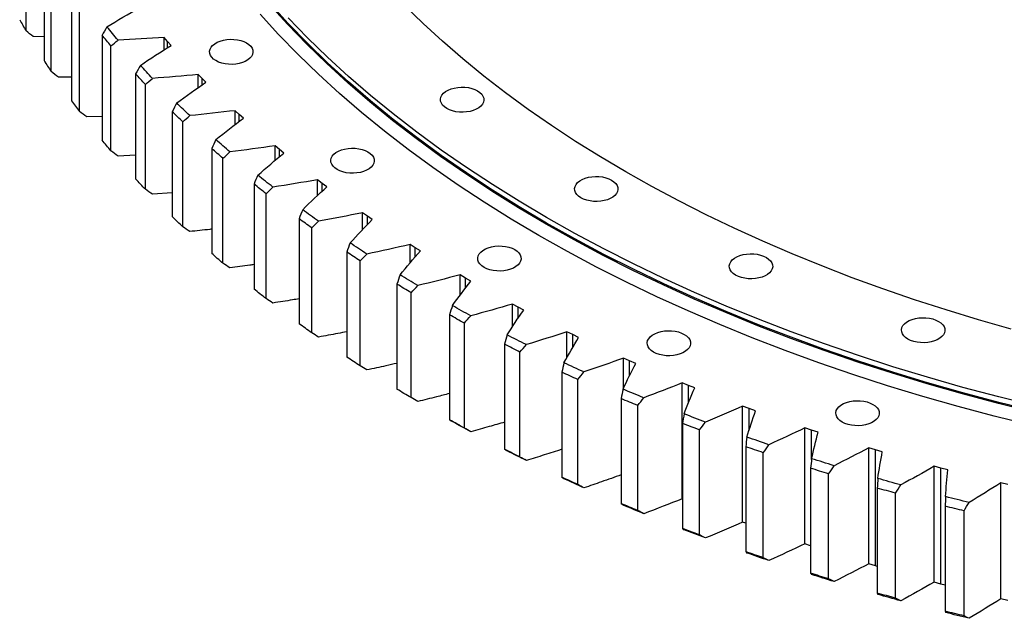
# Model space of a CAD drawing. Header units: millimetres. Extents: x 1009 to 11354, y 2065 to 9958.
# Tile 11 of 18: x 7704 to 8293, y 5462 to 5820. Entities that reach past the tile are written whole.
import ezdxf

# ---------------------------------------------------------------- set-up
doc = ezdxf.new("R2010")
doc.units = ezdxf.units.MM
doc.header["$LTSCALE"] = 50

msp = doc.modelspace()

# ---------------------------------------------------------------- linework, layer by layer
at = {"color": 7, "linetype": 'Continuous', "lineweight": 25}
for p, q in [((7707.81, 5813.63), (7707.81, 5876.5)), ((7718.59, 5858.72), (7718.59, 5795.85)), ((7722.88, 5789.24), (7722.88, 5852.11)), ((7735.03, 5834.63), (7735.03, 5771.76)), ((7739.84, 5765.26), (7739.84, 5828.14)), ((7718.59, 5810.07), (7712.1, 5810.23)), ((7753.33, 5810.99), (7753.33, 5748.11)), ((7792.55, 5807.3), (7790.49, 5809.65)), ((7790.49, 5802.28), (7790.49, 5809.65)), ((7794.64, 5804.95), (7792.55, 5807.3)), ((7758.64, 5741.75), (7758.64, 5804.63)), ((7735.03, 5785.96), (7727.18, 5785.95)), ((7773.45, 5787.84), (7773.45, 5724.97)), ((7813.17, 5785.17), (7810.93, 5787.47)), ((7810.93, 5779.71), (7810.93, 5787.47)), ((7815.44, 5782.88), (7813.17, 5785.17)), ((7779.25, 5718.75), (7779.25, 5781.62)), ((7795.35, 5765.24), (7795.35, 5702.37)), ((7835.49, 5763.61), (7833.08, 5765.85)), ((7833.08, 5757.62), (7833.08, 5765.85)), ((7753.33, 5762.33), (7744.13, 5762.09)), ((7801.62, 5696.31), (7801.62, 5759.18)), ((7837.94, 5761.38), (7835.49, 5763.61)), ((7818.99, 5743.23), (7818.99, 5680.36)), ((7859.46, 5742.64), (7856.88, 5744.82)), ((7856.88, 5736.06), (7856.88, 5744.82)), ((7862.08, 5740.48), (7859.46, 5742.64)), ((7773.45, 5739.24), (7762.92, 5738.69)), ((7825.72, 5674.46), (7825.72, 5737.34)), ((7885.04, 5722.32), (7882.29, 5724.42)), ((7882.29, 5715.04), (7882.29, 5724.42)), ((7844.31, 5721.85), (7844.31, 5658.98)), ((7887.83, 5720.22), (7885.04, 5722.32)), ((7795.35, 5716.73), (7783.51, 5715.8)), ((7851.49, 5653.27), (7851.49, 5716.14)), ((7871.26, 5701.15), (7871.26, 5638.28)), ((7912.18, 5702.68), (7909.26, 5704.71)), ((7909.26, 5694.57), (7909.26, 5704.71)), ((7915.12, 5700.66), (7912.18, 5702.68)), ((7878.89, 5632.76), (7878.89, 5695.64)), ((7940.81, 5683.76), (7937.74, 5685.71)), ((7937.74, 5674.67), (7937.74, 5685.71)), ((7943.9, 5681.82), (7940.81, 5683.76)), ((7899.8, 5681.17), (7899.8, 5618.3)), ((7907.84, 5612.98), (7907.84, 5675.86)), ((7970.88, 5665.6), (7967.66, 5667.47)), ((7967.66, 5655.32), (7967.66, 5667.47)), ((7974.13, 5663.74), (7970.88, 5665.6)), ((7929.86, 5661.95), (7929.86, 5599.08)), ((7938.31, 5593.98), (7938.31, 5656.85)), ((8002.33, 5648.24), (7998.97, 5650.03)), ((7998.97, 5636.44), (7998.97, 5650.03)), ((8005.72, 5646.47), (8002.33, 5648.24)), ((7961.38, 5643.53), (7961.38, 5580.66)), ((7970.22, 5575.78), (7970.22, 5638.65)), ((8035.11, 5631.71), (8031.61, 5633.41)), ((8031.61, 5617.96), (8031.61, 5633.41)), ((8038.63, 5630.03), (8035.11, 5631.71)), ((7994.31, 5625.94), (7994.31, 5563.07)), ((8003.52, 5558.42), (8003.52, 5621.3)), ((8069.13, 5616.05), (8065.51, 5617.65)), ((8065.51, 5599.71), (8065.51, 5617.65)), ((8072.78, 5614.46), (8069.13, 5616.05)), ((8028.57, 5609.23), (8028.57, 5546.35)), ((8038.13, 5541.95), (8038.13, 5604.82)), ((8104.34, 5601.28), (8100.59, 5602.79)), ((8100.59, 5533.38), (8100.59, 5602.79)), ((8108.1, 5599.79), (8104.34, 5601.28)), ((8064.09, 5593.41), (8064.09, 5530.54)), ((8073.99, 5526.39), (8073.99, 5589.26)), ((8140.65, 5587.44), (8136.8, 5588.85)), ((8136.8, 5519.45), (8136.8, 5588.85)), ((8144.53, 5586.05), (8140.65, 5587.44)), ((8100.81, 5578.53), (8100.81, 5515.66)), ((8178.01, 5574.55), (8174.05, 5575.87)), ((8174.05, 5506.46), (8174.05, 5575.87)), ((8111.01, 5511.77), (8111.01, 5574.65)), ((8182, 5573.26), (8178.01, 5574.55)), ((8138.64, 5564.62), (8138.64, 5501.75)), ((8149.14, 5498.13), (8149.14, 5561)), ((8216.33, 5562.65), (8212.27, 5563.86)), ((8212.27, 5494.45), (8212.27, 5563.86)), ((8220.41, 5561.46), (8216.33, 5562.65)), ((8216.33, 5493.24), (8216.33, 5562.65)), ((8255.54, 5551.75), (8251.39, 5552.85)), ((8251.39, 5483.45), (8251.39, 5552.85)), ((8177.52, 5551.71), (8177.52, 5488.83)), ((8188.29, 5485.49), (8188.29, 5548.36)), ((8259.71, 5550.67), (8255.54, 5551.75)), ((8255.54, 5482.34), (8255.54, 5551.75)), ((8295.56, 5541.88), (8291.32, 5542.87)), ((8291.32, 5473.46), (8291.32, 5542.87)), ((8217.37, 5539.81), (8217.37, 5476.93)), ((8228.38, 5473.87), (8228.38, 5536.75)), ((8100.81, 5533.3), (8100.59, 5533.38)), ((8258.09, 5528.95), (8258.09, 5466.08)), ((8269.34, 5463.31), (8269.34, 5526.18)), ((8138.64, 5518.77), (8136.8, 5519.45)), ((8177.52, 5505.31), (8174.05, 5506.46)), ((8216.33, 5493.24), (8212.27, 5494.45)), ((8217.37, 5492.94), (8216.33, 5493.24)), ((8255.54, 5482.34), (8251.39, 5483.45)), ((8258.09, 5481.68), (8255.54, 5482.34)), ((8295.56, 5472.47), (8291.32, 5473.46))]:
    msp.add_line(p, q, dxfattribs=at)
at = {"color": 82, "linetype": 'Continuous', "lineweight": 25}
for p, q in [((7792.55, 5803.6), (7792.55, 5807.3)), ((7813.17, 5781.28), (7813.17, 5785.17)), ((7835.49, 5759.49), (7835.49, 5763.61)), ((7859.46, 5738.25), (7859.46, 5742.64)), ((7885.04, 5717.62), (7885.04, 5722.32)), ((7912.18, 5697.6), (7912.18, 5702.68)), ((7940.81, 5678.23), (7940.81, 5683.76)), ((7970.88, 5659.52), (7970.88, 5665.6)), ((8002.33, 5641.46), (8002.33, 5648.24)), ((8035.11, 5624.05), (8035.11, 5631.71)), ((8069.13, 5607.21), (8069.13, 5616.05)), ((8104.34, 5590.8), (8104.34, 5601.28)), ((8140.65, 5574.38), (8140.65, 5587.44)), ((8178.01, 5556.85), (8178.01, 5574.55))]:
    msp.add_line(p, q, dxfattribs=at)
at = {"color": 7, "linetype": 'Continuous', "lineweight": 25, "flags": 128}
for points in [[(8311.59, 5585.12), (8289.9, 5590.5), (8268.47, 5596.21), (8247.31, 5602.23), (8226.42, 5608.58), (8205.83, 5615.23), (8185.55, 5622.2), (8165.59, 5629.47), (8145.96, 5637.04), (8126.69, 5644.9), (8107.78, 5653.05), (8089.25, 5661.49), (8071.1, 5670.2), (8053.36, 5679.18), (8036.03, 5688.43), (8019.12, 5697.94), (8002.65, 5707.7), (7986.63, 5717.7), (7971.07, 5727.95), (7955.98, 5738.42), (7941.37, 5749.12), (7927.25, 5760.04), (7913.63, 5771.16), (7900.52, 5782.49), (7887.92, 5794.01), (7875.86, 5805.72), (7864.32, 5817.61), (7853.34, 5829.67)], [(8311.78, 5585.8), (8290.11, 5591.17), (8268.69, 5596.88), (8247.53, 5602.9), (8226.66, 5609.24), (8206.08, 5615.89), (8185.81, 5622.85), (8165.86, 5630.12), (8146.25, 5637.68), (8126.98, 5645.54), (8108.08, 5653.69), (8089.56, 5662.12), (8071.42, 5670.83), (8053.69, 5679.81), (8036.37, 5689.05), (8019.47, 5698.55), (8003.02, 5708.3), (7987, 5718.3), (7971.45, 5728.54), (7956.37, 5739.01), (7941.77, 5749.7), (7927.65, 5760.61), (7914.04, 5771.73), (7900.94, 5783.06), (7888.35, 5794.57), (7876.29, 5806.27), (7864.76, 5818.15), (7853.78, 5830.21)], [(8309.29, 5577.51), (8287.46, 5582.93), (8265.89, 5588.67), (8244.58, 5594.74), (8223.56, 5601.12), (8202.83, 5607.82), (8182.41, 5614.84), (8162.32, 5622.15), (8142.56, 5629.77), (8123.16, 5637.69), (8104.13, 5645.9), (8085.47, 5654.39), (8067.2, 5663.16), (8049.34, 5672.2), (8031.9, 5681.51), (8014.88, 5691.08), (7998.3, 5700.9), (7982.17, 5710.98), (7966.51, 5721.29), (7951.32, 5731.83), (7936.61, 5742.6), (7922.39, 5753.59), (7908.68, 5764.79), (7895.48, 5776.19), (7882.81, 5787.79), (7870.66, 5799.58), (7859.05, 5811.55), (7847.99, 5823.68)], [(8297.53, 5635.05), (8277.95, 5640.63), (8258.63, 5646.5), (8239.58, 5652.65), (8220.81, 5659.1), (8202.35, 5665.82), (8184.19, 5672.83), (8166.36, 5680.1), (8148.87, 5687.64), (8131.72, 5695.45), (8114.94, 5703.51), (8098.52, 5711.82), (8082.49, 5720.37), (8066.85, 5729.17), (8051.62, 5738.19), (8036.79, 5747.45), (8022.4, 5756.93), (8008.44, 5766.62), (7994.92, 5776.52), (7981.86, 5786.61), (7969.26, 5796.91), (7957.13, 5807.39), (7945.48, 5818.05), (7934.31, 5828.88)], [(8311.78, 5589.07), (8290.11, 5594.44), (8268.69, 5600.14), (8247.53, 5606.16), (8226.66, 5612.5), (8206.08, 5619.16), (8185.81, 5626.12), (8165.86, 5633.39), (8146.25, 5640.95), (8126.98, 5648.81), (8108.08, 5656.96), (8089.56, 5665.39), (8071.42, 5674.09), (8053.69, 5683.07), (8036.37, 5692.32), (8019.47, 5701.82), (8003.02, 5711.57), (7987, 5721.57), (7971.45, 5731.81), (7956.37, 5742.28), (7941.77, 5752.97), (7927.65, 5763.88), (7914.04, 5775), (7900.94, 5786.32), (7888.35, 5797.84), (7876.29, 5809.54), (7864.76, 5821.42)], [(7762.92, 5808.1), (7762.08, 5809.09), (7761.24, 5810.08), (7760.41, 5811.07), (7759.57, 5812.07), (7758.74, 5813.07), (7757.92, 5814.06), (7757.1, 5815.06), (7756.28, 5816.06)], [(7758.64, 5804.63), (7757.97, 5805.42), (7757.3, 5806.21), (7756.63, 5807.01), (7755.97, 5807.8), (7755.31, 5808.6), (7754.65, 5809.39), (7753.99, 5810.19), (7753.33, 5810.99)], [(7839.87, 5806.41), (7841.26, 5805.46), (7842.36, 5804.4), (7843.14, 5803.24), (7843.58, 5802.03), (7843.67, 5800.79), (7843.41, 5799.56), (7842.79, 5798.37), (7841.85, 5797.26), (7840.6, 5796.25), (7839.08, 5795.38), (7837.34, 5794.65), (7835.41, 5794.11), (7833.35, 5793.76), (7831.22, 5793.6), (7829.07, 5793.65), (7826.97, 5793.91), (7824.97, 5794.36), (7823.13, 5794.99), (7821.49, 5795.8), (7820.1, 5796.74), (7819, 5797.81), (7818.22, 5798.96), (7817.78, 5800.17), (7817.69, 5801.41), (7817.96, 5802.64), (7818.57, 5803.83), (7819.51, 5804.94), (7820.76, 5805.95), (7822.28, 5806.83), (7824.03, 5807.55), (7825.96, 5808.09), (7828.01, 5808.45), (7830.14, 5808.6), (7832.29, 5808.55), (7834.39, 5808.29), (7836.39, 5807.84), (7838.24, 5807.21), (7839.87, 5806.41)], [(7783.51, 5785.21), (7782.59, 5786.17), (7781.68, 5787.14), (7780.77, 5788.12), (7779.86, 5789.09), (7778.95, 5790.06), (7778.05, 5791.04), (7777.15, 5792.01), (7776.26, 5792.99)], [(7779.25, 5781.62), (7778.52, 5782.4), (7777.79, 5783.18), (7777.06, 5783.95), (7776.33, 5784.73), (7775.61, 5785.51), (7774.89, 5786.28), (7774.17, 5787.06), (7773.45, 5787.84)], [(7978.11, 5777.74), (7979.49, 5776.79), (7980.59, 5775.73), (7981.37, 5774.57), (7981.81, 5773.36), (7981.9, 5772.12), (7981.64, 5770.89), (7981.02, 5769.7), (7980.08, 5768.59), (7978.83, 5767.58), (7977.31, 5766.71), (7975.57, 5765.99), (7973.64, 5765.44), (7971.58, 5765.09), (7969.45, 5764.93), (7967.3, 5764.99), (7965.2, 5765.24), (7963.2, 5765.69), (7961.36, 5766.33), (7959.72, 5767.13), (7958.33, 5768.07), (7957.23, 5769.14), (7956.45, 5770.29), (7956.01, 5771.5), (7955.92, 5772.74), (7956.19, 5773.97), (7956.8, 5775.16), (7957.75, 5776.27), (7958.99, 5777.28), (7960.51, 5778.16), (7962.26, 5778.88), (7964.19, 5779.42), (7966.24, 5779.78), (7968.38, 5779.93), (7970.52, 5779.88), (7972.62, 5779.63), (7974.62, 5779.17), (7976.47, 5778.54), (7978.11, 5777.74)], [(7805.86, 5762.87), (7804.86, 5763.82), (7803.88, 5764.76), (7802.89, 5765.71), (7801.91, 5766.66), (7800.93, 5767.6), (7799.95, 5768.55), (7798.98, 5769.51), (7798.01, 5770.46)], [(7801.62, 5759.18), (7800.83, 5759.94), (7800.04, 5760.69), (7799.26, 5761.45), (7798.47, 5762.21), (7797.69, 5762.96), (7796.91, 5763.72), (7796.13, 5764.48), (7795.35, 5765.24)], [(7758.64, 5741.75), (7757.97, 5742.55), (7757.3, 5743.34), (7756.63, 5744.13), (7755.97, 5744.93), (7755.31, 5745.72), (7754.65, 5746.52), (7753.99, 5747.32), (7753.33, 5748.11)], [(7829.92, 5741.14), (7828.85, 5742.06), (7827.79, 5742.97), (7826.73, 5743.9), (7825.68, 5744.82), (7824.62, 5745.74), (7823.57, 5746.66), (7822.53, 5747.59), (7821.48, 5748.51)], [(7825.72, 5737.34), (7824.87, 5738.07), (7824.03, 5738.81), (7823.18, 5739.54), (7822.34, 5740.28), (7821.5, 5741.02), (7820.66, 5741.75), (7819.82, 5742.49), (7818.99, 5743.23)], [(7912.46, 5741.21), (7913.85, 5740.26), (7914.95, 5739.2), (7915.73, 5738.04), (7916.17, 5736.83), (7916.26, 5735.59), (7915.99, 5734.36), (7915.38, 5733.17), (7914.44, 5732.06), (7913.19, 5731.05), (7911.67, 5730.17), (7909.92, 5729.45), (7907.99, 5728.91), (7905.94, 5728.55), (7903.81, 5728.4), (7901.66, 5728.45), (7899.56, 5728.71), (7897.56, 5729.16), (7895.71, 5729.79), (7894.08, 5730.59), (7892.69, 5731.54), (7891.59, 5732.6), (7890.81, 5733.76), (7890.37, 5734.97), (7890.28, 5736.21), (7890.55, 5737.44), (7891.16, 5738.63), (7892.1, 5739.74), (7893.35, 5740.75), (7894.87, 5741.63), (7896.61, 5742.35), (7898.54, 5742.89), (7900.6, 5743.24), (7902.73, 5743.4), (7904.88, 5743.35), (7906.98, 5743.09), (7908.98, 5742.64), (7910.82, 5742.01), (7912.46, 5741.21)], [(7779.25, 5718.75), (7778.52, 5719.53), (7777.79, 5720.3), (7777.06, 5721.08), (7776.33, 5721.85), (7775.61, 5722.63), (7774.89, 5723.41), (7774.17, 5724.19), (7773.45, 5724.97)], [(7855.64, 5720.05), (7854.51, 5720.94), (7853.38, 5721.83), (7852.25, 5722.72), (7851.12, 5723.62), (7850, 5724.51), (7848.88, 5725.41), (7847.76, 5726.3), (7846.64, 5727.2)], [(8058.37, 5724.27), (8059.75, 5723.32), (8060.85, 5722.26), (8061.63, 5721.1), (8062.07, 5719.89), (8062.16, 5718.65), (8061.9, 5717.42), (8061.28, 5716.23), (8060.34, 5715.12), (8059.09, 5714.11), (8057.57, 5713.23), (8055.83, 5712.51), (8053.9, 5711.97), (8051.84, 5711.62), (8049.71, 5711.46), (8047.56, 5711.51), (8045.46, 5711.77), (8043.46, 5712.22), (8041.62, 5712.85), (8039.98, 5713.65), (8038.59, 5714.6), (8037.49, 5715.67), (8036.71, 5716.82), (8036.27, 5718.03), (8036.18, 5719.27), (8036.45, 5720.5), (8037.06, 5721.69), (8038.01, 5722.8), (8039.25, 5723.81), (8040.77, 5724.69), (8042.52, 5725.41), (8044.45, 5725.95), (8046.51, 5726.31), (8048.64, 5726.46), (8050.78, 5726.41), (8052.88, 5726.15), (8054.88, 5725.7), (8056.73, 5725.07), (8058.37, 5724.27)], [(7851.49, 5716.14), (7850.59, 5716.85), (7849.69, 5717.57), (7848.78, 5718.28), (7847.88, 5718.99), (7846.99, 5719.71), (7846.09, 5720.42), (7845.2, 5721.14), (7844.31, 5721.85)], [(7882.98, 5699.65), (7881.78, 5700.51), (7880.58, 5701.37), (7879.38, 5702.23), (7878.19, 5703.09), (7876.99, 5703.96), (7875.81, 5704.82), (7874.62, 5705.69), (7873.44, 5706.56)], [(7801.62, 5696.31), (7800.83, 5697.06), (7800.04, 5697.82), (7799.26, 5698.57), (7798.47, 5699.33), (7797.69, 5700.09), (7796.91, 5700.85), (7796.13, 5701.61), (7795.35, 5702.37)], [(7878.89, 5695.64), (7877.93, 5696.32), (7876.97, 5697.01), (7876.01, 5697.7), (7875.06, 5698.39), (7874.11, 5699.08), (7873.16, 5699.77), (7872.21, 5700.46), (7871.26, 5701.15)], [(7911.88, 5679.98), (7910.61, 5680.8), (7909.34, 5681.63), (7908.08, 5682.46), (7906.82, 5683.29), (7905.56, 5684.13), (7904.31, 5684.96), (7903.05, 5685.8), (7901.81, 5686.63)], [(8000.38, 5682.63), (8001.77, 5681.68), (8002.87, 5680.62), (8003.65, 5679.46), (8004.09, 5678.25), (8004.18, 5677.01), (8003.91, 5675.78), (8003.3, 5674.6), (8002.36, 5673.48), (8001.11, 5672.47), (7999.59, 5671.6), (7997.84, 5670.88), (7995.92, 5670.33), (7993.86, 5669.98), (7991.73, 5669.82), (7989.58, 5669.88), (7987.48, 5670.13), (7985.48, 5670.58), (7983.64, 5671.22), (7982, 5672.02), (7980.61, 5672.96), (7979.51, 5674.03), (7978.73, 5675.18), (7978.29, 5676.39), (7978.2, 5677.63), (7978.47, 5678.86), (7979.08, 5680.05), (7980.02, 5681.16), (7981.27, 5682.17), (7982.79, 5683.05), (7984.54, 5683.77), (7986.46, 5684.31), (7988.52, 5684.67), (7990.65, 5684.82), (7992.8, 5684.77), (7994.9, 5684.52), (7996.9, 5684.07), (7998.74, 5683.43), (8000.38, 5682.63)], [(7825.72, 5674.46), (7824.87, 5675.2), (7824.03, 5675.93), (7823.18, 5676.67), (7822.34, 5677.4), (7821.5, 5678.14), (7820.66, 5678.88), (7819.82, 5679.62), (7818.99, 5680.36)], [(7907.84, 5675.86), (7906.83, 5676.52), (7905.82, 5677.18), (7904.81, 5677.84), (7903.81, 5678.51), (7902.8, 5679.17), (7901.8, 5679.84), (7900.8, 5680.51), (7899.8, 5681.17)], [(8150.99, 5677.93), (8152.38, 5676.99), (8153.48, 5675.92), (8154.26, 5674.77), (8154.7, 5673.56), (8154.79, 5672.32), (8154.52, 5671.09), (8153.91, 5669.9), (8152.97, 5668.79), (8151.72, 5667.78), (8150.2, 5666.9), (8148.45, 5666.18), (8146.52, 5665.64), (8144.47, 5665.28), (8142.34, 5665.13), (8140.19, 5665.18), (8138.09, 5665.44), (8136.09, 5665.89), (8134.24, 5666.52), (8132.61, 5667.32), (8131.22, 5668.27), (8130.12, 5669.33), (8129.34, 5670.49), (8128.9, 5671.7), (8128.81, 5672.94), (8129.07, 5674.17), (8129.69, 5675.36), (8130.63, 5676.47), (8131.88, 5677.48), (8133.4, 5678.35), (8135.14, 5679.08), (8137.07, 5679.62), (8139.13, 5679.97), (8141.26, 5680.13), (8143.41, 5680.08), (8145.51, 5679.82), (8147.51, 5679.37), (8149.35, 5678.74), (8150.99, 5677.93)], [(7942.27, 5661.07), (7940.94, 5661.87), (7939.61, 5662.66), (7938.29, 5663.46), (7936.96, 5664.26), (7935.64, 5665.06), (7934.32, 5665.86), (7933.01, 5666.66), (7931.69, 5667.46)], [(7851.49, 5653.27), (7850.59, 5653.98), (7849.69, 5654.69), (7848.78, 5655.4), (7847.88, 5656.12), (7846.99, 5656.83), (7846.09, 5657.55), (7845.2, 5658.26), (7844.31, 5658.98)], [(7938.31, 5656.85), (7937.25, 5657.49), (7936.19, 5658.12), (7935.13, 5658.76), (7934.07, 5659.39), (7933.02, 5660.03), (7931.96, 5660.67), (7930.91, 5661.31), (7929.86, 5661.95)], [(7974.11, 5642.98), (7972.72, 5643.74), (7971.33, 5644.49), (7969.94, 5645.26), (7968.56, 5646.02), (7967.17, 5646.78), (7965.79, 5647.55), (7964.42, 5648.32), (7963.04, 5649.08)], [(7970.22, 5638.65), (7969.11, 5639.26), (7968, 5639.87), (7966.9, 5640.47), (7965.79, 5641.08), (7964.69, 5641.69), (7963.58, 5642.31), (7962.48, 5642.92), (7961.38, 5643.53)], [(8254.1, 5639.68), (8255.48, 5638.74), (8256.58, 5637.67), (8257.36, 5636.52), (8257.8, 5635.3), (8257.89, 5634.07), (8257.63, 5632.84), (8257.01, 5631.65), (8256.07, 5630.53), (8254.82, 5629.53), (8253.3, 5628.65), (8251.56, 5627.93), (8249.63, 5627.38), (8247.57, 5627.03), (8245.44, 5626.88), (8243.29, 5626.93), (8241.19, 5627.18), (8239.19, 5627.63), (8237.35, 5628.27), (8235.71, 5629.07), (8234.32, 5630.02), (8233.22, 5631.08), (8232.44, 5632.23), (8232, 5633.45), (8231.91, 5634.69), (8232.18, 5635.92), (8232.79, 5637.1), (8233.74, 5638.22), (8234.98, 5639.23), (8236.5, 5640.1), (8238.25, 5640.82), (8240.18, 5641.37), (8242.23, 5641.72), (8244.37, 5641.87), (8246.51, 5641.82), (8248.61, 5641.57), (8250.61, 5641.12), (8252.46, 5640.48), (8254.1, 5639.68)], [(7878.89, 5632.76), (7877.93, 5633.45), (7876.97, 5634.14), (7876.01, 5634.82), (7875.06, 5635.51), (7874.11, 5636.2), (7873.16, 5636.9), (7872.21, 5637.59), (7871.26, 5638.28)], [(8007.32, 5625.72), (8005.87, 5626.44), (8004.42, 5627.17), (8002.98, 5627.89), (8001.53, 5628.62), (8000.09, 5629.34), (7998.66, 5630.07), (7997.22, 5630.81), (7995.79, 5631.54)], [(8101.85, 5631.87), (8103.24, 5630.93), (8104.34, 5629.86), (8105.12, 5628.71), (8105.56, 5627.5), (8105.65, 5626.26), (8105.38, 5625.03), (8104.77, 5623.84), (8103.83, 5622.73), (8102.58, 5621.72), (8101.06, 5620.84), (8099.31, 5620.12), (8097.38, 5619.58), (8095.33, 5619.22), (8093.19, 5619.07), (8091.05, 5619.12), (8088.95, 5619.37), (8086.95, 5619.82), (8085.1, 5620.46), (8083.46, 5621.26), (8082.08, 5622.21), (8080.98, 5623.27), (8080.2, 5624.43), (8079.76, 5625.64), (8079.67, 5626.88), (8079.93, 5628.11), (8080.55, 5629.3), (8081.49, 5630.41), (8082.74, 5631.42), (8084.26, 5632.29), (8086, 5633.01), (8087.93, 5633.56), (8089.99, 5633.91), (8092.12, 5634.07), (8094.27, 5634.01), (8096.37, 5633.76), (8098.37, 5633.31), (8100.21, 5632.67), (8101.85, 5631.87)], [(8003.52, 5621.3), (8002.36, 5621.87), (8001.21, 5622.45), (8000.05, 5623.03), (7998.9, 5623.61), (7997.75, 5624.19), (7996.6, 5624.78), (7995.46, 5625.36), (7994.31, 5625.94)], [(7907.84, 5612.98), (7906.83, 5613.65), (7905.82, 5614.31), (7904.81, 5614.97), (7903.81, 5615.64), (7902.8, 5616.3), (7901.8, 5616.97), (7900.8, 5617.63), (7899.8, 5618.3)], [(8041.83, 5609.35), (8040.33, 5610.03), (8038.83, 5610.71), (8037.33, 5611.4), (8035.83, 5612.09), (8034.34, 5612.78), (8032.84, 5613.47), (8031.35, 5614.16), (8029.86, 5614.86)], [(8038.13, 5604.82), (8036.93, 5605.37), (8035.73, 5605.92), (8034.53, 5606.47), (8033.34, 5607.02), (8032.14, 5607.57), (8030.95, 5608.12), (8029.76, 5608.67), (8028.57, 5609.23)], [(7938.31, 5593.98), (7937.25, 5594.61), (7936.19, 5595.25), (7935.13, 5595.88), (7934.07, 5596.52), (7933.02, 5597.16), (7931.96, 5597.8), (7930.91, 5598.44), (7929.86, 5599.08)], [(8077.59, 5593.88), (8076.03, 5594.52), (8074.48, 5595.17), (8072.93, 5595.81), (8071.38, 5596.46), (8069.83, 5597.11), (8068.29, 5597.76), (8066.74, 5598.42), (8065.2, 5599.07)], [(8073.99, 5589.26), (8072.74, 5589.78), (8071.5, 5590.29), (8070.26, 5590.81), (8069.03, 5591.33), (8067.79, 5591.85), (8066.56, 5592.37), (8065.32, 5592.89), (8064.09, 5593.41)], [(8214.8, 5589.97), (8216.18, 5589.02), (8217.28, 5587.96), (8218.06, 5586.81), (8218.5, 5585.59), (8218.59, 5584.35), (8218.33, 5583.12), (8217.72, 5581.94), (8216.77, 5580.82), (8215.52, 5579.81), (8214.01, 5578.94), (8212.26, 5578.22), (8210.33, 5577.67), (8208.27, 5577.32), (8206.14, 5577.17), (8204, 5577.22), (8201.89, 5577.47), (8199.89, 5577.92), (8198.05, 5578.56), (8196.41, 5579.36), (8195.02, 5580.3), (8193.93, 5581.37), (8193.14, 5582.52), (8192.7, 5583.74), (8192.62, 5584.97), (8192.88, 5586.2), (8193.49, 5587.39), (8194.44, 5588.51), (8195.68, 5589.51), (8197.2, 5590.39), (8198.95, 5591.11), (8200.88, 5591.66), (8202.94, 5592.01), (8205.07, 5592.16), (8207.21, 5592.11), (8209.31, 5591.86), (8211.31, 5591.41), (8213.16, 5590.77), (8214.8, 5589.97)], [(8114.51, 5579.35), (8112.91, 5579.96), (8111.3, 5580.56), (8109.7, 5581.17), (8108.1, 5581.77), (8106.51, 5582.38), (8104.91, 5583), (8103.32, 5583.61), (8101.73, 5584.22)], [(7970.22, 5575.78), (7969.11, 5576.38), (7968, 5576.99), (7966.9, 5577.6), (7965.79, 5578.21), (7964.69, 5578.82), (7963.58, 5579.43), (7962.48, 5580.04), (7961.38, 5580.66)], [(7974.11, 5573.57), (7972.72, 5574.33), (7971.33, 5575.09), (7969.94, 5575.85), (7968.56, 5576.61), (7967.17, 5577.38), (7965.79, 5578.14), (7964.42, 5578.91), (7963.04, 5579.68)], [(8111.01, 5574.65), (8109.73, 5575.13), (8108.46, 5575.61), (8107.18, 5576.1), (8105.9, 5576.58), (8104.63, 5577.07), (8103.35, 5577.56), (8102.08, 5578.04), (8100.81, 5578.53)], [(8152.52, 5565.8), (8150.87, 5566.36), (8149.22, 5566.92), (8147.58, 5567.49), (8145.94, 5568.05), (8144.29, 5568.62), (8142.65, 5569.19), (8141.02, 5569.76), (8139.38, 5570.33)], [(8149.14, 5561), (8147.83, 5561.45), (8146.51, 5561.9), (8145.2, 5562.35), (8143.88, 5562.8), (8142.57, 5563.26), (8141.26, 5563.71), (8139.95, 5564.17), (8138.64, 5564.62)], [(8003.52, 5558.42), (8002.36, 5559), (8001.21, 5559.58), (8000.05, 5560.16), (7998.9, 5560.74), (7997.75, 5561.32), (7996.6, 5561.9), (7995.46, 5562.48), (7994.31, 5563.07)], [(8007.32, 5556.32), (8005.87, 5557.04), (8004.42, 5557.76), (8002.98, 5558.49), (8001.53, 5559.21), (8000.09, 5559.94), (7998.66, 5560.67), (7997.22, 5561.4), (7995.79, 5562.13)], [(8191.55, 5553.24), (8189.86, 5553.76), (8188.17, 5554.28), (8186.48, 5554.8), (8184.79, 5555.32), (8183.11, 5555.85), (8181.43, 5556.37), (8179.75, 5556.9), (8178.07, 5557.43)], [(8038.13, 5541.95), (8036.93, 5542.5), (8035.73, 5543.04), (8034.53, 5543.59), (8033.34, 5544.14), (8032.14, 5544.69), (8030.95, 5545.24), (8029.76, 5545.8), (8028.57, 5546.35)], [(8188.29, 5548.36), (8186.94, 5548.77), (8185.59, 5549.19), (8184.25, 5549.61), (8182.9, 5550.02), (8181.55, 5550.44), (8180.21, 5550.86), (8178.87, 5551.28), (8177.52, 5551.71)], [(8041.83, 5539.94), (8040.33, 5540.62), (8038.83, 5541.31), (8037.33, 5541.99), (8035.83, 5542.68), (8034.34, 5543.37), (8032.84, 5544.06), (8031.35, 5544.76), (8029.86, 5545.45)], [(8231.51, 5541.71), (8229.78, 5542.18), (8228.05, 5542.66), (8226.33, 5543.14), (8224.6, 5543.61), (8222.88, 5544.09), (8221.16, 5544.58), (8219.44, 5545.06), (8217.72, 5545.55)], [(8228.38, 5536.75), (8227, 5537.12), (8225.62, 5537.5), (8224.25, 5537.88), (8222.87, 5538.27), (8221.49, 5538.65), (8220.12, 5539.04), (8218.74, 5539.42), (8217.37, 5539.81)], [(8272.33, 5531.23), (8270.57, 5531.65), (8268.8, 5532.08), (8267.04, 5532.51), (8265.28, 5532.95), (8263.52, 5533.38), (8261.77, 5533.82), (8260.01, 5534.26), (8258.25, 5534.7)], [(8073.99, 5526.39), (8072.74, 5526.9), (8071.5, 5527.42), (8070.26, 5527.94), (8069.03, 5528.45), (8067.79, 5528.97), (8066.56, 5529.49), (8065.32, 5530.02), (8064.09, 5530.54)], [(8077.59, 5524.47), (8076.03, 5525.12), (8074.48, 5525.76), (8072.93, 5526.41), (8071.38, 5527.06), (8069.83, 5527.71), (8068.29, 5528.36), (8066.74, 5529.01), (8065.2, 5529.67)], [(8269.34, 5526.18), (8267.93, 5526.52), (8266.52, 5526.87), (8265.12, 5527.21), (8263.71, 5527.56), (8262.3, 5527.9), (8260.9, 5528.25), (8259.5, 5528.6), (8258.09, 5528.95)], [(8111.01, 5511.77), (8109.73, 5512.25), (8108.46, 5512.74), (8107.18, 5513.22), (8105.9, 5513.71), (8104.63, 5514.19), (8103.35, 5514.68), (8102.08, 5515.17), (8100.81, 5515.66)], [(8114.51, 5509.95), (8112.91, 5510.55), (8111.3, 5511.15), (8109.7, 5511.76), (8108.1, 5512.37), (8106.51, 5512.98), (8104.91, 5513.59), (8103.32, 5514.2), (8101.73, 5514.82)], [(8149.14, 5498.13), (8147.83, 5498.58), (8146.51, 5499.03), (8145.2, 5499.48), (8143.88, 5499.93), (8142.57, 5500.38), (8141.26, 5500.84), (8139.95, 5501.29), (8138.64, 5501.75)], [(8152.52, 5496.39), (8150.87, 5496.95), (8149.22, 5497.52), (8147.58, 5498.08), (8145.94, 5498.65), (8144.29, 5499.21), (8142.65, 5499.78), (8141.02, 5500.35), (8139.38, 5500.93)], [(8188.29, 5485.49), (8186.94, 5485.9), (8185.59, 5486.32), (8184.25, 5486.73), (8182.9, 5487.15), (8181.55, 5487.57), (8180.21, 5487.99), (8178.87, 5488.41), (8177.52, 5488.83)], [(8191.55, 5483.84), (8189.86, 5484.35), (8188.17, 5484.87), (8186.48, 5485.39), (8184.79, 5485.92), (8183.11, 5486.44), (8181.43, 5486.97), (8179.75, 5487.5), (8178.07, 5488.03)], [(8228.38, 5473.87), (8227, 5474.25), (8225.62, 5474.63), (8224.25, 5475.01), (8222.87, 5475.39), (8221.49, 5475.78), (8220.12, 5476.16), (8218.74, 5476.55), (8217.37, 5476.93)], [(8231.51, 5472.31), (8229.78, 5472.78), (8228.05, 5473.25), (8226.33, 5473.73), (8224.6, 5474.21), (8222.88, 5474.69), (8221.16, 5475.17), (8219.44, 5475.65), (8217.72, 5476.14)], [(8269.34, 5463.31), (8267.93, 5463.65), (8266.52, 5463.99), (8265.12, 5464.34), (8263.71, 5464.68), (8262.3, 5465.03), (8260.9, 5465.38), (8259.5, 5465.73), (8258.09, 5466.08)], [(8272.33, 5461.82), (8270.57, 5462.25), (8268.8, 5462.68), (8267.04, 5463.11), (8265.28, 5463.54), (8263.52, 5463.98), (8261.77, 5464.41), (8260.01, 5464.85), (8258.25, 5465.29)]]:
    msp.add_lwpolyline(points, dxfattribs=at)
at = {"color": 7, "linetype": 'Continuous', "lineweight": 25}
for centre, radius, start, end in [((8083.26, 6029.37), 433.02, 208.86276, 209.8822), ((8109.65, 6045.38), 463.89, 212.54185, 213.51555), ((8138.41, 6065.39), 498.93, 216.05226, 216.97981)]:
    msp.add_arc(centre, radius, start, end, dxfattribs=at)
for points in [[(7756.28, 5816.06), (7762.62, 5819.93), (7769.06, 5823.76), (7775.57, 5827.53)], [(7712.1, 5810.23), (7710.67, 5811.36), (7709.24, 5812.5), (7707.81, 5813.63)], [(7756.28, 5816.06), (7755.29, 5814.37), (7754.31, 5812.68), (7753.33, 5810.99)], [(7758.64, 5804.63), (7760.07, 5805.78), (7761.49, 5806.94), (7762.92, 5808.1)], [(7790.49, 5809.65), (7781.32, 5809.06), (7772.13, 5808.54), (7762.92, 5808.1)], [(7776.26, 5792.99), (7782.29, 5797.02), (7788.42, 5801.01), (7794.64, 5804.95)], [(7727.18, 5785.95), (7725.75, 5787.05), (7724.32, 5788.14), (7722.88, 5789.24)], [(7776.26, 5792.99), (7775.32, 5791.27), (7774.39, 5789.56), (7773.45, 5787.84)], [(7779.25, 5781.62), (7780.67, 5782.82), (7782.09, 5784.01), (7783.51, 5785.21)], [(7810.93, 5787.47), (7801.81, 5786.65), (7792.67, 5785.89), (7783.51, 5785.21)], [(7798.01, 5770.46), (7803.72, 5774.65), (7809.54, 5778.79), (7815.44, 5782.88)], [(7798.01, 5770.46), (7797.12, 5768.72), (7796.23, 5766.98), (7795.35, 5765.24)], [(7744.13, 5762.09), (7742.7, 5763.15), (7741.27, 5764.2), (7739.84, 5765.26)], [(7833.08, 5765.85), (7824.03, 5764.79), (7814.96, 5763.79), (7805.86, 5762.87)], [(7801.62, 5759.18), (7803.04, 5760.41), (7804.45, 5761.64), (7805.86, 5762.87)], [(7821.48, 5748.51), (7826.87, 5752.85), (7832.36, 5757.13), (7837.94, 5761.38)], [(7821.48, 5748.51), (7820.65, 5746.75), (7819.82, 5744.99), (7818.99, 5743.23)], [(7762.92, 5738.69), (7761.49, 5739.71), (7760.07, 5740.73), (7758.64, 5741.75)], [(7825.72, 5737.34), (7827.12, 5738.6), (7828.52, 5739.87), (7829.92, 5741.14)], [(7856.88, 5744.82), (7847.92, 5743.52), (7838.94, 5742.3), (7829.92, 5741.14)], [(7846.64, 5727.2), (7851.69, 5731.67), (7856.84, 5736.09), (7862.08, 5740.48)], [(7846.64, 5727.2), (7845.86, 5725.42), (7845.08, 5723.64), (7844.31, 5721.85)], [(7882.29, 5724.42), (7873.44, 5722.9), (7864.56, 5721.44), (7855.64, 5720.05)], [(7783.51, 5715.8), (7782.09, 5716.78), (7780.67, 5717.77), (7779.25, 5718.75)], [(7851.49, 5716.14), (7852.88, 5717.44), (7854.26, 5718.75), (7855.64, 5720.05)], [(7873.44, 5706.56), (7878.13, 5711.15), (7882.93, 5715.71), (7887.83, 5720.22)], [(7873.44, 5706.56), (7872.71, 5704.76), (7871.98, 5702.96), (7871.26, 5701.15)], [(7878.89, 5695.64), (7880.25, 5696.97), (7881.62, 5698.31), (7882.98, 5699.65)], [(7909.26, 5704.71), (7900.54, 5702.95), (7891.78, 5701.27), (7882.98, 5699.65)], [(7901.81, 5686.63), (7906.14, 5691.34), (7910.57, 5696.02), (7915.12, 5700.66)], [(7805.86, 5693.46), (7804.45, 5694.41), (7803.04, 5695.36), (7801.62, 5696.31)], [(7901.81, 5686.63), (7901.13, 5684.81), (7900.47, 5682.99), (7899.8, 5681.17)], [(7937.74, 5685.71), (7929.16, 5683.73), (7920.54, 5681.82), (7911.88, 5679.98)], [(7907.84, 5675.86), (7909.19, 5677.23), (7910.53, 5678.6), (7911.88, 5679.98)], [(7931.69, 5667.46), (7935.66, 5672.28), (7939.73, 5677.06), (7943.9, 5681.82)], [(7829.92, 5671.73), (7828.52, 5672.64), (7827.12, 5673.55), (7825.72, 5674.46)], [(7931.69, 5667.46), (7931.08, 5665.63), (7930.47, 5663.79), (7929.86, 5661.95)], [(7967.66, 5667.47), (7959.25, 5665.28), (7950.79, 5663.14), (7942.27, 5661.07)], [(7938.31, 5656.85), (7939.63, 5658.26), (7940.95, 5659.66), (7942.27, 5661.07)], [(7963.04, 5649.08), (7966.63, 5654), (7970.32, 5658.89), (7974.13, 5663.74)], [(7855.64, 5650.64), (7854.26, 5651.52), (7852.88, 5652.39), (7851.49, 5653.27)], [(7963.04, 5649.08), (7962.49, 5647.23), (7961.94, 5645.38), (7961.38, 5643.53)], [(7998.97, 5650.03), (7990.74, 5647.61), (7982.45, 5645.26), (7974.11, 5642.98)], [(7970.22, 5638.65), (7971.52, 5640.09), (7972.82, 5641.53), (7974.11, 5642.98)], [(7995.79, 5631.54), (7998.99, 5636.54), (8002.3, 5641.52), (8005.72, 5646.47)], [(7882.98, 5630.24), (7881.62, 5631.08), (7880.25, 5631.92), (7878.89, 5632.76)], [(7995.79, 5631.54), (7995.29, 5629.67), (7994.8, 5627.81), (7994.31, 5625.94)], [(8031.61, 5633.41), (8023.57, 5630.78), (8015.48, 5628.22), (8007.32, 5625.72)], [(8029.86, 5614.86), (8032.67, 5619.94), (8035.59, 5624.99), (8038.63, 5630.03)], [(8003.52, 5621.3), (8004.79, 5622.77), (8006.05, 5624.25), (8007.32, 5625.72)], [(8065.51, 5617.65), (8057.68, 5614.82), (8049.79, 5612.05), (8041.83, 5609.35)], [(7911.88, 5610.57), (7910.53, 5611.37), (7909.19, 5612.18), (7907.84, 5612.98)], [(8029.86, 5614.86), (8029.43, 5612.98), (8029, 5611.1), (8028.57, 5609.23)], [(8065.2, 5599.07), (8067.61, 5604.22), (8070.14, 5609.35), (8072.78, 5614.46)], [(8038.13, 5604.82), (8039.37, 5606.33), (8040.6, 5607.84), (8041.83, 5609.35)], [(8100.59, 5602.79), (8092.99, 5599.76), (8085.33, 5596.79), (8077.59, 5593.88)], [(8101.73, 5584.22), (8103.74, 5589.43), (8105.86, 5594.62), (8108.1, 5599.79)], [(7942.27, 5591.67), (7940.95, 5592.44), (7939.63, 5593.21), (7938.31, 5593.98)], [(8065.2, 5599.07), (8064.83, 5597.19), (8064.46, 5595.3), (8064.09, 5593.41)], [(8073.99, 5589.26), (8075.19, 5590.8), (8076.39, 5592.34), (8077.59, 5593.88)], [(8136.8, 5588.85), (8129.44, 5585.63), (8122.01, 5582.46), (8114.51, 5579.35)], [(8101.73, 5584.22), (8101.42, 5582.33), (8101.11, 5580.43), (8100.81, 5578.53)], [(8139.38, 5570.33), (8140.98, 5575.59), (8142.7, 5580.82), (8144.53, 5586.05)], [(7961.38, 5580.66), (7961.94, 5580.33), (7962.49, 5580.01), (7963.04, 5579.68)], [(8111.01, 5574.65), (8112.18, 5576.21), (8113.35, 5577.78), (8114.51, 5579.35)], [(8174.05, 5575.87), (8166.95, 5572.46), (8159.78, 5569.1), (8152.52, 5565.8)], [(7974.11, 5573.57), (7972.82, 5574.31), (7971.52, 5575.04), (7970.22, 5575.78)], [(8139.38, 5570.33), (8139.13, 5568.43), (8138.89, 5566.53), (8138.64, 5564.62)], [(8178.07, 5557.43), (8179.26, 5562.72), (8180.57, 5568), (8182, 5573.26)], [(8149.14, 5561), (8150.27, 5562.6), (8151.4, 5564.2), (8152.52, 5565.8)], [(7994.31, 5563.07), (7994.8, 5562.76), (7995.29, 5562.45), (7995.79, 5562.13)], [(8007.32, 5556.32), (8006.05, 5557.02), (8004.79, 5557.72), (8003.52, 5558.42)], [(8212.27, 5563.86), (8205.45, 5560.27), (8198.54, 5556.73), (8191.55, 5553.24)], [(8217.72, 5545.55), (8218.5, 5550.86), (8219.39, 5556.17), (8220.41, 5561.46)], [(8178.07, 5557.43), (8177.88, 5555.52), (8177.7, 5553.61), (8177.52, 5551.71)], [(8188.29, 5548.36), (8189.38, 5549.99), (8190.47, 5551.61), (8191.55, 5553.24)], [(8251.39, 5552.85), (8244.85, 5549.09), (8238.23, 5545.37), (8231.51, 5541.71)], [(8028.57, 5546.35), (8029, 5546.05), (8029.43, 5545.75), (8029.86, 5545.45)], [(8258.25, 5534.7), (8258.62, 5540.03), (8259.1, 5545.35), (8259.71, 5550.67)], [(8041.83, 5539.94), (8040.6, 5540.61), (8039.37, 5541.28), (8038.13, 5541.95)], [(8217.72, 5545.55), (8217.6, 5543.63), (8217.48, 5541.72), (8217.37, 5539.81)], [(8228.38, 5536.75), (8229.43, 5538.4), (8230.47, 5540.05), (8231.51, 5541.71)], [(8291.32, 5542.87), (8285.08, 5538.94), (8278.75, 5535.06), (8272.33, 5531.23)], [(8258.25, 5534.7), (8258.2, 5532.78), (8258.15, 5530.87), (8258.09, 5528.95)], [(8064.09, 5530.54), (8064.46, 5530.25), (8064.83, 5529.96), (8065.2, 5529.67)], [(8100.59, 5533.38), (8092.99, 5530.36), (8085.33, 5527.39), (8077.59, 5524.47)], [(8269.34, 5526.18), (8270.34, 5527.86), (8271.34, 5529.54), (8272.33, 5531.23)], [(8077.59, 5524.47), (8076.39, 5525.11), (8075.19, 5525.75), (8073.99, 5526.39)], [(8136.8, 5519.45), (8129.44, 5516.22), (8122.01, 5513.06), (8114.51, 5509.95)], [(8100.81, 5515.66), (8101.11, 5515.38), (8101.42, 5515.1), (8101.73, 5514.82)], [(8114.51, 5509.95), (8113.35, 5510.55), (8112.18, 5511.16), (8111.01, 5511.77)], [(8174.05, 5506.46), (8166.95, 5503.05), (8159.78, 5499.7), (8152.52, 5496.39)], [(8138.64, 5501.75), (8138.89, 5501.48), (8139.13, 5501.2), (8139.38, 5500.93)], [(8152.52, 5496.39), (8151.4, 5496.97), (8150.27, 5497.55), (8149.14, 5498.13)], [(8212.27, 5494.45), (8205.45, 5490.86), (8198.54, 5487.32), (8191.55, 5483.84)], [(8177.52, 5488.83), (8177.7, 5488.56), (8177.88, 5488.3), (8178.07, 5488.03)], [(8191.55, 5483.84), (8190.47, 5484.39), (8189.38, 5484.94), (8188.29, 5485.49)], [(8251.39, 5483.45), (8244.85, 5479.68), (8238.23, 5475.97), (8231.51, 5472.31)], [(8217.37, 5476.93), (8217.48, 5476.67), (8217.6, 5476.41), (8217.72, 5476.14)], [(8231.51, 5472.31), (8230.47, 5472.83), (8229.43, 5473.35), (8228.38, 5473.87)], [(8291.32, 5473.46), (8285.08, 5469.53), (8278.75, 5465.65), (8272.33, 5461.82)], [(8258.09, 5466.08), (8258.15, 5465.82), (8258.2, 5465.56), (8258.25, 5465.29)], [(8272.33, 5461.82), (8271.34, 5462.31), (8270.34, 5462.81), (8269.34, 5463.31)]]:
    msp.add_open_spline(points, degree=3, dxfattribs=at)
for points, knots in [([(7818.99, 5694.85), (7818.61, 5694.81), (7814.24, 5694.31), (7809.86, 5693.87), (7805.86, 5693.46)], [0, 0, 0, 0, 0.086518, 1, 1, 1, 1]), ([(7844.31, 5673.65), (7843.47, 5673.53), (7838.69, 5672.86), (7833.88, 5672.24), (7829.92, 5671.73)], [0, 0, 0, 0, 0.174382, 1, 1, 1, 1]), ([(7871.26, 5653.17), (7869.97, 5652.95), (7864.78, 5652.07), (7859.57, 5651.26), (7855.64, 5650.64)], [0, 0, 0, 0, 0.248279, 1, 1, 1, 1]), ([(7899.8, 5633.44), (7898.06, 5633.1), (7892.47, 5632), (7886.85, 5630.96), (7882.98, 5630.24)], [0, 0, 0, 0, 0.31153, 1, 1, 1, 1]), ([(7929.86, 5614.53), (7927.67, 5614.03), (7921.7, 5612.67), (7915.69, 5611.39), (7911.88, 5610.57)], [0, 0, 0, 0, 0.366488, 1, 1, 1, 1]), ([(7961.38, 5596.46), (7958.75, 5595.78), (7952.41, 5594.14), (7946.02, 5592.58), (7942.27, 5591.67)], [0, 0, 0, 0, 0.414865, 1, 1, 1, 1]), ([(7994.31, 5579.28), (7991.24, 5578.39), (7984.54, 5576.45), (7977.78, 5574.58), (7974.11, 5573.57)], [0, 0, 0, 0, 0.457941, 1, 1, 1, 1]), ([(8028.57, 5563.03), (8025.07, 5561.9), (8018.02, 5559.62), (8010.9, 5557.42), (8007.32, 5556.32)], [0, 0, 0, 0, 0.49669, 1, 1, 1, 1]), ([(8064.09, 5547.74), (8060.17, 5546.34), (8052.79, 5543.69), (8045.33, 5541.14), (8041.83, 5539.94)], [0, 0, 0, 0, 0.531867, 1, 1, 1, 1])]:
    msp.add_open_spline(points, degree=3, knots=knots, dxfattribs=at)

doc.saveas('drawing.dxf')
